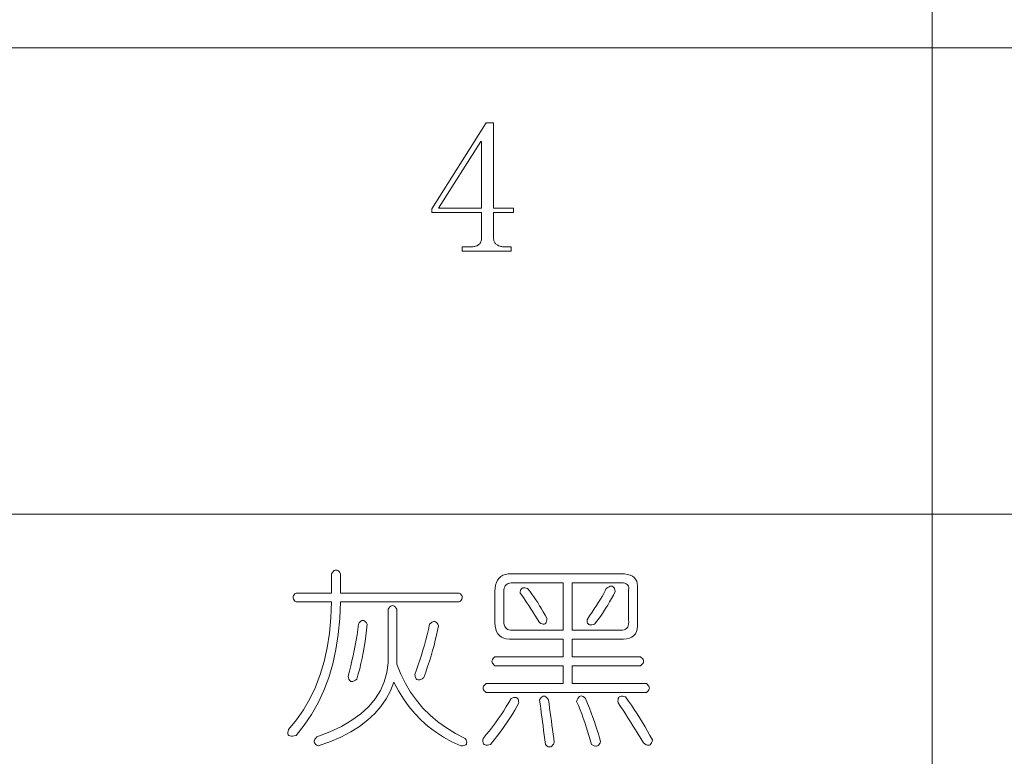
# Model space of a CAD drawing. Extents: x 1 to 297, y 1 to 210.
# Tile 140 of 171: x 241.66 to 253.03, y 37.49 to 46. Entities that reach past the tile are written whole.
import ezdxf

# ---------------------------------------------------------------- set-up
doc = ezdxf.new("R2010")
doc.units = 0

msp = doc.modelspace()

# ---------------------------------------------------------------- linework, layer by layer
at = {"color": 7, "lineweight": 13}
for p, q in [((252.196, 61.841), (252.196, 29.51)), ((220.3, 45.675), (295.449, 45.675)), ((220.3, 40.287), (295.449, 40.287))]:
    msp.add_line(p, q, dxfattribs=at)
for points in [[(247.131, 43.487), (247.131, 43.475), (247.132, 43.464), (247.134, 43.454), (247.136, 43.444), (247.139, 43.435), (247.143, 43.427), (247.147, 43.42), (247.153, 43.413), (247.158, 43.407), (247.165, 43.401), (247.172, 43.396), (247.18, 43.392), (247.188, 43.388), (247.196, 43.385), (247.206, 43.382), (247.215, 43.38), (247.226, 43.378), (247.236, 43.376), (247.247, 43.376), (247.259, 43.375), (247.336, 43.375), (247.336, 43.324), (246.771, 43.324), (246.771, 43.375), (246.865, 43.375), (246.878, 43.376), (246.891, 43.376), (246.903, 43.378), (246.914, 43.38), (246.924, 43.382), (246.933, 43.385), (246.942, 43.388), (246.95, 43.392), (246.957, 43.396), (246.963, 43.401), (246.969, 43.407), (246.974, 43.413), (246.979, 43.42), (246.983, 43.427), (246.986, 43.435), (246.989, 43.444), (246.991, 43.454), (246.992, 43.464), (246.993, 43.475), (246.993, 43.487), (246.993, 43.77), (246.419, 43.77), (246.419, 43.813), (247.045, 44.807), (247.131, 44.807), (247.131, 43.821), (247.362, 43.821), (247.362, 43.77), (247.131, 43.77)], [(246.985, 44.593), (246.496, 43.821), (246.993, 43.821), (246.993, 44.593)], [(245.262, 39.598), (245.272, 39.614), (245.283, 39.626), (245.293, 39.634), (245.303, 39.639), (245.313, 39.641), (245.324, 39.639), (245.334, 39.634), (245.344, 39.626), (245.355, 39.614), (245.365, 39.598), (245.365, 39.375), (246.736, 39.375), (246.749, 39.365), (246.758, 39.355), (246.765, 39.345), (246.769, 39.334), (246.771, 39.324), (246.769, 39.314), (246.765, 39.303), (246.758, 39.293), (246.749, 39.283), (246.736, 39.273), (245.365, 39.273), (245.357, 39.081), (245.339, 38.898), (245.311, 38.723), (245.274, 38.557), (245.228, 38.398), (245.172, 38.248), (245.106, 38.106), (245.03, 37.972), (244.945, 37.847), (244.851, 37.73), (244.828, 37.724), (244.809, 37.722), (244.793, 37.722), (244.779, 37.724), (244.769, 37.73), (244.762, 37.738), (244.758, 37.749), (244.757, 37.763), (244.76, 37.779), (244.765, 37.798), (244.856, 37.909), (244.938, 38.027), (245.011, 38.154), (245.075, 38.289), (245.129, 38.433), (245.174, 38.584), (245.21, 38.744), (245.237, 38.912), (245.254, 39.088), (245.262, 39.273), (244.851, 39.273), (244.838, 39.283), (244.829, 39.293), (244.822, 39.303), (244.818, 39.314), (244.816, 39.324), (244.818, 39.334), (244.822, 39.345), (244.829, 39.355), (244.838, 39.365), (244.851, 39.375), (245.262, 39.375)], [(247.336, 39.598), (248.605, 39.598), (248.644, 39.597), (248.678, 39.591), (248.708, 39.583), (248.734, 39.571), (248.755, 39.555), (248.772, 39.537), (248.784, 39.514), (248.791, 39.489), (248.795, 39.459), (248.793, 39.427), (248.793, 39.033), (248.795, 38.994), (248.791, 38.959), (248.782, 38.929), (248.769, 38.904), (248.751, 38.883), (248.728, 38.866), (248.7, 38.854), (248.667, 38.846), (248.63, 38.843), (248.588, 38.844), (248.039, 38.844), (248.039, 38.638), (248.828, 38.638), (248.84, 38.628), (248.85, 38.618), (248.857, 38.607), (248.861, 38.597), (248.862, 38.587), (248.861, 38.577), (248.857, 38.566), (248.85, 38.556), (248.84, 38.546), (248.828, 38.535), (248.039, 38.535), (248.039, 38.33), (248.896, 38.33), (248.909, 38.319), (248.918, 38.309), (248.925, 38.299), (248.929, 38.289), (248.931, 38.278), (248.929, 38.268), (248.925, 38.258), (248.918, 38.247), (248.909, 38.237), (248.896, 38.227), (247.045, 38.227), (247.033, 38.237), (247.023, 38.247), (247.016, 38.258), (247.012, 38.268), (247.011, 38.278), (247.012, 38.289), (247.016, 38.299), (247.023, 38.309), (247.033, 38.319), (247.045, 38.33), (247.936, 38.33), (247.936, 38.535), (247.148, 38.535), (247.135, 38.546), (247.126, 38.556), (247.119, 38.566), (247.115, 38.577), (247.113, 38.587), (247.115, 38.597), (247.119, 38.607), (247.126, 38.618), (247.135, 38.628), (247.148, 38.638), (247.936, 38.638), (247.936, 38.844), (247.353, 38.844), (247.314, 38.843), (247.279, 38.846), (247.249, 38.854), (247.222, 38.866), (247.199, 38.883), (247.181, 38.904), (247.166, 38.929), (247.156, 38.959), (247.15, 38.994), (247.148, 39.033), (247.148, 39.393), (247.15, 39.432), (247.155, 39.467), (247.165, 39.498), (247.178, 39.524), (247.195, 39.547), (247.216, 39.565), (247.24, 39.58), (247.268, 39.59), (247.301, 39.596)], [(247.936, 39.495), (247.353, 39.495), (247.334, 39.494), (247.316, 39.491), (247.301, 39.486), (247.288, 39.479), (247.276, 39.47), (247.267, 39.458), (247.26, 39.445), (247.255, 39.43), (247.252, 39.412), (247.251, 39.393), (247.251, 39.05), (247.252, 39.027), (247.255, 39.007), (247.261, 38.99), (247.27, 38.976), (247.281, 38.964), (247.294, 38.955), (247.309, 38.949), (247.327, 38.946), (247.348, 38.945), (247.371, 38.947), (247.936, 38.947)], [(248.588, 39.495), (248.039, 39.495), (248.039, 38.947), (248.571, 38.947), (248.597, 38.945), (248.619, 38.946), (248.639, 38.95), (248.656, 38.958), (248.669, 38.968), (248.68, 38.982), (248.687, 38.998), (248.691, 39.018), (248.693, 39.041), (248.691, 39.067), (248.691, 39.41), (248.693, 39.426), (248.692, 39.441), (248.689, 39.453), (248.682, 39.465), (248.673, 39.474), (248.662, 39.482), (248.647, 39.488), (248.63, 39.492), (248.61, 39.495)], [(248.433, 39.427), (248.45, 39.439), (248.465, 39.447), (248.479, 39.453), (248.491, 39.454), (248.502, 39.453), (248.512, 39.447), (248.52, 39.439), (248.527, 39.427), (248.532, 39.411), (248.536, 39.393), (248.515, 39.352), (248.494, 39.312), (248.472, 39.272), (248.449, 39.234), (248.425, 39.195), (248.401, 39.158), (248.376, 39.121), (248.35, 39.085), (248.323, 39.05), (248.296, 39.015), (248.28, 39.01), (248.265, 39.007), (248.253, 39.006), (248.241, 39.007), (248.232, 39.011), (248.224, 39.018), (248.218, 39.026), (248.214, 39.037), (248.211, 39.051), (248.211, 39.067), (248.241, 39.111), (248.269, 39.153), (248.295, 39.193), (248.32, 39.231), (248.343, 39.268), (248.365, 39.303), (248.385, 39.337), (248.403, 39.369), (248.419, 39.399)], [(247.525, 39.427), (247.549, 39.396), (247.572, 39.364), (247.595, 39.331), (247.618, 39.298), (247.641, 39.264), (247.663, 39.229), (247.685, 39.194), (247.706, 39.158), (247.727, 39.121), (247.748, 39.084), (247.747, 39.065), (247.744, 39.049), (247.74, 39.036), (247.734, 39.026), (247.726, 39.02), (247.717, 39.016), (247.706, 39.016), (247.693, 39.018), (247.678, 39.024), (247.662, 39.033), (247.635, 39.076), (247.609, 39.118), (247.584, 39.157), (247.561, 39.194), (247.538, 39.23), (247.516, 39.263), (247.495, 39.294), (247.476, 39.323), (247.457, 39.35), (247.439, 39.375), (247.44, 39.391), (247.443, 39.405), (247.447, 39.416), (247.453, 39.425), (247.461, 39.431), (247.47, 39.435), (247.481, 39.437), (247.494, 39.436), (247.509, 39.433)], [(246.016, 39.187), (246.016, 38.553), (246.061, 38.439), (246.114, 38.332), (246.174, 38.231), (246.241, 38.136), (246.316, 38.047), (246.399, 37.964), (246.489, 37.888), (246.587, 37.818), (246.692, 37.753), (246.805, 37.695), (246.814, 37.679), (246.819, 37.665), (246.822, 37.652), (246.821, 37.641), (246.818, 37.631), (246.811, 37.623), (246.801, 37.617), (246.788, 37.613), (246.773, 37.611), (246.753, 37.61), (246.65, 37.657), (246.553, 37.711), (246.461, 37.77), (246.375, 37.835), (246.295, 37.905), (246.221, 37.982), (246.152, 38.065), (246.09, 38.153), (246.033, 38.247), (245.982, 38.347), (245.942, 38.247), (245.892, 38.153), (245.831, 38.065), (245.76, 37.982), (245.678, 37.905), (245.585, 37.835), (245.482, 37.77), (245.368, 37.711), (245.243, 37.657), (245.108, 37.61), (245.092, 37.617), (245.08, 37.625), (245.07, 37.633), (245.064, 37.643), (245.061, 37.653), (245.06, 37.663), (245.063, 37.675), (245.069, 37.687), (245.078, 37.699), (245.091, 37.713), (245.241, 37.771), (245.376, 37.835), (245.496, 37.905), (245.601, 37.981), (245.691, 38.064), (245.765, 38.153), (245.825, 38.248), (245.87, 38.349), (245.899, 38.456), (245.913, 38.57), (245.913, 39.187), (245.924, 39.202), (245.934, 39.214), (245.944, 39.223), (245.955, 39.228), (245.965, 39.23), (245.975, 39.228), (245.985, 39.223), (245.996, 39.214), (246.006, 39.202)], [(245.571, 39.015), (245.581, 39.031), (245.591, 39.043), (245.601, 39.051), (245.612, 39.057), (245.622, 39.058), (245.632, 39.057), (245.643, 39.051), (245.653, 39.043), (245.663, 39.031), (245.673, 39.015), (245.666, 38.947), (245.658, 38.88), (245.648, 38.814), (245.638, 38.749), (245.626, 38.685), (245.614, 38.623), (245.6, 38.561), (245.586, 38.5), (245.57, 38.44), (245.553, 38.381), (245.537, 38.369), (245.522, 38.361), (245.508, 38.355), (245.496, 38.354), (245.485, 38.355), (245.475, 38.361), (245.467, 38.369), (245.46, 38.381), (245.455, 38.397), (245.451, 38.415), (245.467, 38.474), (245.483, 38.533), (245.497, 38.592), (245.511, 38.651), (245.523, 38.711), (245.535, 38.771), (245.545, 38.832), (245.555, 38.893), (245.563, 38.954)], [(246.393, 39.015), (246.407, 39.028), (246.42, 39.037), (246.432, 39.043), (246.443, 39.046), (246.453, 39.045), (246.463, 39.042), (246.473, 39.036), (246.481, 39.026), (246.489, 39.014), (246.496, 38.998), (246.485, 38.943), (246.473, 38.887), (246.459, 38.829), (246.444, 38.771), (246.428, 38.711), (246.41, 38.651), (246.391, 38.589), (246.37, 38.527), (246.348, 38.463), (246.325, 38.398), (246.308, 38.386), (246.293, 38.378), (246.28, 38.373), (246.267, 38.371), (246.256, 38.373), (246.247, 38.378), (246.239, 38.386), (246.232, 38.398), (246.226, 38.414), (246.222, 38.433), (246.242, 38.488), (246.262, 38.544), (246.281, 38.6), (246.299, 38.658), (246.316, 38.715), (246.333, 38.774), (246.349, 38.833), (246.365, 38.893), (246.379, 38.954)], [(247.336, 38.158), (247.353, 38.164), (247.367, 38.167), (247.38, 38.168), (247.391, 38.167), (247.401, 38.163), (247.408, 38.156), (247.414, 38.148), (247.419, 38.136), (247.421, 38.123), (247.422, 38.107), (247.4, 38.065), (247.376, 38.022), (247.35, 37.977), (247.321, 37.931), (247.289, 37.884), (247.255, 37.835), (247.219, 37.785), (247.181, 37.734), (247.14, 37.681), (247.096, 37.627), (247.077, 37.621), (247.06, 37.619), (247.045, 37.619), (247.033, 37.621), (247.023, 37.627), (247.016, 37.635), (247.011, 37.646), (247.009, 37.66), (247.008, 37.676), (247.011, 37.695), (247.048, 37.74), (247.084, 37.785), (247.119, 37.831), (247.153, 37.876), (247.186, 37.923), (247.218, 37.969), (247.249, 38.016), (247.279, 38.063), (247.308, 38.11)], [(247.765, 38.141), (247.772, 38.093), (247.779, 38.044), (247.785, 37.996), (247.792, 37.946), (247.799, 37.897), (247.806, 37.847), (247.813, 37.797), (247.82, 37.746), (247.827, 37.695), (247.833, 37.644), (247.823, 37.628), (247.813, 37.616), (247.803, 37.606), (247.792, 37.6), (247.782, 37.597), (247.772, 37.597), (247.761, 37.6), (247.751, 37.606), (247.741, 37.615), (247.731, 37.627), (247.724, 37.681), (247.717, 37.735), (247.71, 37.788), (247.703, 37.841), (247.696, 37.893), (247.689, 37.944), (247.683, 37.994), (247.676, 38.044), (247.669, 38.093), (247.662, 38.141), (247.672, 38.157), (247.683, 38.169), (247.693, 38.177), (247.703, 38.182), (247.713, 38.184), (247.724, 38.182), (247.734, 38.177), (247.744, 38.169), (247.755, 38.157)], [(248.091, 38.124), (248.098, 38.143), (248.106, 38.158), (248.114, 38.17), (248.124, 38.179), (248.133, 38.184), (248.144, 38.186), (248.155, 38.184), (248.167, 38.179), (248.18, 38.17), (248.193, 38.158), (248.217, 38.101), (248.239, 38.045), (248.259, 37.991), (248.279, 37.939), (248.296, 37.888), (248.313, 37.839), (248.328, 37.792), (248.342, 37.747), (248.354, 37.703), (248.365, 37.661), (248.361, 37.645), (248.355, 37.632), (248.348, 37.622), (248.34, 37.615), (248.331, 37.61), (248.32, 37.608), (248.307, 37.608), (248.294, 37.612), (248.279, 37.618), (248.262, 37.627), (248.248, 37.678), (248.233, 37.729), (248.218, 37.78), (248.202, 37.83), (248.185, 37.88), (248.167, 37.929), (248.149, 37.978), (248.13, 38.027), (248.111, 38.076)], [(248.571, 38.107), (248.568, 38.126), (248.569, 38.143), (248.571, 38.156), (248.576, 38.167), (248.583, 38.175), (248.593, 38.181), (248.605, 38.184), (248.62, 38.184), (248.637, 38.181), (248.656, 38.175), (248.69, 38.127), (248.724, 38.079), (248.756, 38.03), (248.788, 37.981), (248.819, 37.931), (248.85, 37.881), (248.88, 37.831), (248.909, 37.78), (248.937, 37.73), (248.965, 37.678), (248.961, 37.659), (248.955, 37.644), (248.948, 37.632), (248.94, 37.623), (248.931, 37.618), (248.92, 37.617), (248.907, 37.618), (248.894, 37.623), (248.879, 37.632), (248.862, 37.644), (248.831, 37.695), (248.801, 37.745), (248.771, 37.794), (248.741, 37.842), (248.712, 37.888), (248.683, 37.934), (248.654, 37.979), (248.626, 38.023), (248.598, 38.065)]]:
    msp.add_lwpolyline(points, close=True, dxfattribs=at)

doc.saveas('drawing.dxf')
